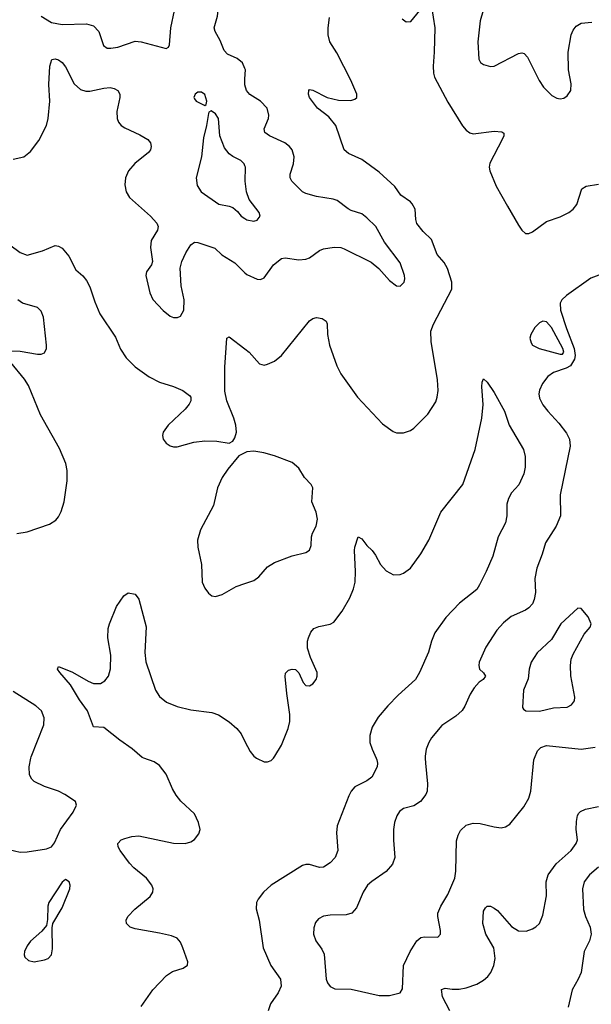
# Model space of a CAD drawing. Header units: inches. Extents: x 990586 to 1117858, y 769490 to 892071.
# Tile 116 of 248: x 1068707 to 1071988, y 818587 to 824237. Entities that reach past the tile are written whole.
import ezdxf

# ---------------------------------------------------------------- set-up
doc = ezdxf.new("R2010")
doc.units = ezdxf.units.IN
doc.header["$MEASUREMENT"] = 0
for name, color, linetype in [('B0861', 7, 'Continuous'), ('B0862', 7, 'Continuous'), ('B0871', 7, 'Continuous'), ('B0872', 7, 'Continuous')]:
    doc.layers.add(name, color=color, linetype=linetype)

msp = doc.modelspace()

# ---------------------------------------------------------------- linework, layer by layer
at = {"layer": 'B0861', "color": 6}
for points, elevation in [([(1068577, 819490), (1068710, 819459.1), (1068750, 819460.7), (1068861.1, 819478.9), (1068890, 819490.2), (1068906, 819514), (1068941.7, 819590), (1069013.6, 819690), (1069032.4, 819730), (1069026.6, 819750), (1068966.9, 819790), (1068929.2, 819810), (1068850, 819836.7), (1068790, 819865.5), (1068777.7, 819877.7), (1068764.1, 819904.1), (1068761.8, 819950), (1068771.3, 820000)], 2800), ([(1069405.1, 818574.9), (1069471.3, 818668.7), (1069550, 818751.1), (1069584.9, 818775.1), (1069645.9, 818794.1), (1069669.5, 818810.5), (1069671.7, 818830), (1069644.1, 818910), (1069630, 818942.5), (1069610, 818965.9), (1069578.7, 818978.7), (1069510, 818994.6), (1069370, 819018.9), (1069341.9, 819030), (1069320.9, 819050), (1069318.5, 819070), (1069328.6, 819090), (1069367.4, 819132.6), (1069455.7, 819204.3), (1069471.1, 819230), (1069472.5, 819250), (1069465.8, 819270), (1069434.2, 819310), (1069361.4, 819370), (1069336.7, 819396.7), (1069282.8, 819470), (1069271.6, 819490), (1069270.9, 819510), (1069289.9, 819530), (1069310, 819538.7), (1069350, 819549.2), (1069390, 819552.8), (1069590, 819512.2), (1069656.2, 819510), (1069690, 819519.4), (1069710, 819531.7), (1069735.9, 819564.1), (1069743, 819590), (1069733.7, 819630), (1069710, 819679.4), (1069632.9, 819752.9), (1069606, 819786), (1069583.4, 819823.4), (1069547.3, 819907.3), (1069510, 819957.4), (1069479, 819979), (1069420.2, 820000)], 2700)]:
    msp.add_lwpolyline(points, dxfattribs=dict(at, elevation=elevation))
at = {"layer": 'B0861', "color": 6, "elevation": 2800}
msp.add_lwpolyline([(1068970, 819302.9), (1068950, 819287.3), (1068874.9, 819170), (1068868.1, 819150), (1068867.6, 819072.4), (1068860.3, 819039.7), (1068833.5, 819006.5), (1068770, 818949.7), (1068750, 818922.6), (1068734.5, 818890), (1068732.2, 818870), (1068737.1, 818857.1), (1068757.6, 818837.6), (1068790, 818830.9), (1068850, 818842.3), (1068869.9, 818850.1), (1068889, 818871), (1068895.2, 818904.8), (1068894, 819026), (1068897.6, 819050), (1068950, 819140.5), (1068995.5, 819250), (1068997.6, 819270), (1068990.9, 819290)], close=True, dxfattribs=at)
at = {"layer": 'B0862', "color": 6}
for points, elevation in [([(1070000, 823957.3), (1069986.1, 823990), (1069955, 824015), (1069899.5, 824039.5), (1069880.1, 824060.1), (1069858.2, 824118.2), (1069828.1, 824170), (1069824.1, 824190), (1069841.8, 824258.2), (1069845.4, 824290), (1069839.5, 824330), (1069831.6, 824350), (1069730, 824491.9), (1069690, 824539.6), (1069638.2, 824658.2), (1069592.1, 824710), (1069575.3, 824750), (1069569.8, 824770), (1069590, 824781.5), (1069627.1, 824747.1), (1069753.9, 824650), (1069890, 824569.5), (1070000, 824512.6)], 2900), ([(1068830, 824256.6), (1068890, 824220.2), (1068950, 824210.5), (1069090, 824212.6), (1069130, 824201.8), (1069160.4, 824170), (1069187.2, 824090), (1069210, 824074.7), (1069230, 824072.9), (1069270, 824078.8), (1069370, 824113.9), (1069404.7, 824110), (1069548, 824072), (1069560.5, 824079.5), (1069567.1, 824092.9), (1069574, 824190), (1069595.7, 824290)], 3000), ([(1068670, 823437.3), (1068730, 823450.8), (1068770, 823480.3), (1068817, 823543), (1068860.2, 823630), (1068870.4, 823670), (1068879.2, 823770), (1068874.2, 823865.8), (1068879.6, 823970), (1068890.7, 824009.3), (1068910, 824013), (1068930, 824006.3), (1068951.6, 823991.6), (1068970, 823966.9), (1069019.2, 823870), (1069056, 823836), (1069086.5, 823826.5), (1069110, 823826.8), (1069190, 823844.3), (1069227.3, 823847.3), (1069250, 823843.3), (1069270, 823830.7), (1069281.1, 823810), (1069282.5, 823790), (1069265.5, 823710), (1069267.3, 823670), (1069274.7, 823650), (1069290.1, 823630), (1069310, 823616.7), (1069397, 823577), (1069442.2, 823550), (1069457.6, 823530), (1069462.3, 823510), (1069458, 823490), (1069445.7, 823474.3), (1069368.7, 823411.3), (1069332.2, 823370), (1069313.5, 823330), (1069310.1, 823290), (1069318.6, 823250), (1069337.5, 823217.5), (1069457.5, 823110), (1069494.3, 823070), (1069501.6, 823050), (1069497.4, 823030), (1069460.8, 822970), (1069458.4, 822930), (1069470.1, 822850), (1069463.2, 822830), (1069434.1, 822790), (1069431.1, 822770), (1069454.6, 822670), (1069470.5, 822630.5), (1069530, 822568.3), (1069570, 822535.4), (1069590, 822527.8), (1069612, 822528), (1069630, 822536.6), (1069650, 822569.4), (1069651.6, 822630), (1069634.6, 822710), (1069628.2, 822811.8), (1069637.1, 822850), (1069661, 822899), (1069690, 822944.6), (1069710, 822960.3), (1069730, 822958.8), (1069826.2, 822926.2), (1069867.4, 822887.4), (1069941.1, 822841.1), (1070000, 822784)], 2900), ([(1070000, 823863.7), (1069998.4, 823870), (1070000, 823896.9)], 2900), ([(1070000, 823397.9), (1069995.8, 823410), (1069975.4, 823430), (1069930, 823451.9), (1069910, 823466.6), (1069882.7, 823502.7), (1069856.5, 823570), (1069848.7, 823670), (1069830, 823697.4), (1069805.8, 823714.2), (1069792.6, 823707.4), (1069790, 823699), (1069780.1, 823630), (1069761.3, 823558.7), (1069751.2, 823450), (1069720.8, 823330), (1069726.6, 823286.6), (1069749.6, 823249.6), (1069850, 823177.9), (1069910, 823167.1), (1069930, 823158.8), (1069956.7, 823136.7), (1069977.3, 823110), (1070000, 823095.7)], 3000), ([(1068650, 822944.7), (1068710, 822900.6), (1068750, 822886.3), (1068838.4, 822910), (1068910, 822941.1), (1068930, 822936.9), (1068950, 822925.8), (1068990, 822880.7), (1069030, 822801.7), (1069070, 822766.7), (1069090, 822740.8), (1069110, 822704), (1069138.5, 822618.5), (1069167.7, 822550), (1069256.1, 822416.1), (1069285.5, 822345.5), (1069317.4, 822297.4), (1069370, 822245), (1069450, 822188.4), (1069510, 822157.5), (1069590, 822132.9), (1069642.8, 822110), (1069681, 822081), (1069689.3, 822070), (1069689.4, 822050), (1069680.2, 822030), (1069657.5, 822002.5), (1069559.5, 821910), (1069529.6, 821870), (1069526, 821850), (1069530.8, 821830), (1069547.1, 821807.1), (1069570, 821790.8), (1069590, 821785.1), (1069610, 821785.5), (1069707.2, 821812.8), (1069770, 821819.5), (1069838.6, 821818.6), (1069910, 821806.4), (1069930, 821818.4), (1069942.2, 821837.8), (1069950.6, 821869.4), (1069946.7, 821910), (1069935.9, 821950), (1069896.6, 822050), (1069884.7, 822104.7), (1069883.9, 822243.9), (1069895.1, 822410), (1069910, 822417.1), (1070000, 822348)], 2800), ([(1068662.8, 822337.2), (1068710, 822335.2), (1068810, 822318.5), (1068830, 822318), (1068850, 822325.5), (1068860.6, 822350), (1068861.8, 822370), (1068843.4, 822530), (1068830, 822565.3), (1068810, 822584.8), (1068722.7, 822610), (1068697.1, 822630)], 2800), ([(1068690, 821288.3), (1068750, 821297.4), (1068877.8, 821342.2), (1068914.4, 821365.6), (1068930, 821384.5), (1068945.5, 821414.5), (1068962.1, 821470), (1068979.2, 821590), (1068980.1, 821650), (1068971.8, 821690), (1068935.9, 821775.9), (1068825.8, 821970), (1068757.9, 822137.9), (1068734.5, 822174.5), (1068656.4, 822270)], 2800), ([(1070000, 821752.3), (1069965.7, 821734.3), (1069901.5, 821658.5), (1069869.6, 821610.4), (1069843.2, 821550), (1069818.5, 821450), (1069745.2, 821310), (1069728.5, 821250), (1069729.7, 821210), (1069751, 821110), (1069753.9, 821010), (1069770, 820974.9), (1069790, 820946.9), (1069810, 820931.1), (1069830, 820926.8), (1069870, 820938.8), (1069950, 820984.4), (1070000, 821001.7)], 2800), ([(1069420.2, 820000), (1069410, 820003.6), (1069352.4, 820052.4), (1069281.7, 820101.7), (1069190, 820175.2), (1069130, 820178.7), (1069097, 820270), (1069050, 820333.5), (1068999.2, 820419.2), (1068937.5, 820490), (1068925, 820510), (1068930, 820524.4), (1069010, 820492.3), (1069100.5, 820440.5), (1069130, 820428.1), (1069170, 820427.2), (1069196.3, 820443.7), (1069216.5, 820470), (1069229.1, 820510.9), (1069229.5, 820590), (1069213.8, 820690), (1069215.8, 820744.2), (1069222.4, 820770), (1069263.1, 820870), (1069305.1, 820930), (1069330, 820948), (1069370, 820940.3), (1069391.8, 820911.8), (1069433.8, 820753.8), (1069425.3, 820605.3), (1069431.5, 820551.5), (1069487.2, 820390), (1069510, 820352.4), (1069550, 820320.1), (1069610, 820295.2), (1069690, 820276.2), (1069810, 820262.1), (1069848, 820248), (1069910, 820208.1), (1069954, 820170), (1069977.9, 820137.9), (1070000, 820095.6)], 2700), ([(1068771.3, 820000), (1068772.7, 820007.3), (1068844.8, 820190), (1068847.9, 820230), (1068832.1, 820270), (1068799.5, 820299.5), (1068670, 820381)], 2800)]:
    msp.add_lwpolyline(points, dxfattribs=dict(at, elevation=elevation))
at = {"layer": 'B0862', "color": 6, "elevation": 3000}
msp.add_lwpolyline([(1069730, 823820.7), (1069714.9, 823810), (1069707, 823790), (1069710, 823783.1), (1069719.6, 823770), (1069770, 823744.9), (1069777.6, 823750), (1069781.5, 823770), (1069770, 823808.4), (1069750, 823820.6)], close=True, dxfattribs=at)
at = {"layer": 'B0871', "color": 6}
for points, elevation in [([(1070752.8, 820000), (1070757.5, 819990), (1070761.4, 819970), (1070758.6, 819950), (1070728.4, 819890), (1070699.5, 819870), (1070630, 819834.9), (1070610, 819810.4), (1070596.2, 819783.8), (1070528.9, 819610), (1070525.7, 819570), (1070533.1, 819470), (1070517.5, 819430), (1070490, 819399.2), (1070450, 819374.4), (1070428.1, 819371.9), (1070370, 819389), (1070350, 819389.1), (1070330, 819382.9), (1070149.5, 819270.5), (1070105.8, 819230), (1070075.3, 819190), (1070067, 819170), (1070065.2, 819134.8), (1070080.7, 819070), (1070104.8, 818910), (1070147.8, 818810), (1070203.4, 818730), (1070207.5, 818690), (1070190, 818651.8), (1070146.9, 818590), (1070132.3, 818550)], 2700), ([(1070065.6, 820000), (1070070, 819996.8), (1070110, 819978.6), (1070130, 819977.2), (1070150, 819986), (1070163, 820000)], 2700), ([(1071035.1, 820000), (1071035.3, 819970), (1071048.6, 819851.4), (1071046.5, 819810), (1071038.9, 819790), (1071008.4, 819750), (1070970, 819725.9), (1070910, 819709.9), (1070887.9, 819692.1), (1070871.8, 819668.2), (1070858.6, 819630), (1070852, 819590), (1070852.1, 819527.9), (1070860.1, 819430), (1070847.2, 819390), (1070810.9, 819349.1), (1070727.9, 819292.1), (1070704, 819270), (1070678.6, 819230), (1070639.7, 819140.3), (1070613.1, 819110), (1070580.4, 819099.6), (1070490, 819098.9), (1070450, 819092.4), (1070422.3, 819077.7), (1070404.1, 819055.9), (1070394.8, 819025.2), (1070393.3, 818990), (1070406.5, 818950), (1070442.1, 818902.1), (1070454, 818874), (1070466.4, 818730), (1070473.1, 818710), (1070488.4, 818688.4), (1070515.5, 818675.5), (1070610, 818672.5), (1070770, 818637.7), (1070830, 818637), (1070890, 818652.5), (1070904.8, 818675.2), (1070910.6, 818810), (1070949.1, 818890), (1070985.8, 818950), (1071010, 818969.5), (1071030, 818974), (1071107.9, 818972.1), (1071122.4, 818990), (1071122.8, 819010), (1071106.4, 819090), (1071107.7, 819110), (1071124.1, 819150), (1071164.2, 819215.8), (1071205.3, 819310), (1071210.9, 819350), (1071215, 819525), (1071222.8, 819557.2), (1071236.2, 819583.8), (1071270, 819613.9), (1071310, 819625.5), (1071350, 819623.3), (1071430, 819604.6), (1071470, 819600.1), (1071495.7, 819604.3), (1071519.7, 819620.3), (1071600.2, 819719.8), (1071629.6, 819770.4), (1071641, 819810), (1071658.7, 819990), (1071662.6, 820000)], 2800), ([(1071176.4, 818550), (1071133.7, 818630), (1071127.7, 818672.3), (1071150, 818679.2), (1071190, 818673.5), (1071230, 818674), (1071270, 818681.4), (1071330, 818701.3), (1071370, 818724.2), (1071394.1, 818745.9), (1071411.4, 818770), (1071428.5, 818810), (1071435.4, 818850), (1071428.3, 818910), (1071382.3, 818990), (1071366, 819050), (1071370, 819121.1), (1071380, 819140), (1071390, 819150.1), (1071410, 819149.1), (1071430, 819139.1), (1071450, 819124.6), (1071530, 819032.6), (1071570, 819007.9), (1071613.7, 819006.3), (1071650, 819019.2), (1071670, 819031.6), (1071690, 819051.1), (1071710, 819097.3), (1071730, 819210), (1071728.6, 819290), (1071740.8, 819330), (1071786.5, 819393.5), (1071871.4, 819468.6), (1071901.2, 819510), (1071907.7, 819530), (1071901.4, 819590), (1071903.5, 819636.5), (1071908, 819670), (1071915.8, 819684.2), (1071926.2, 819693.8), (1071953.7, 819706.3), (1072030, 819721)], 2700), ([(1072030, 819373.4), (1071978, 819330), (1071947, 819290), (1071936.9, 819250), (1071943.5, 819130), (1071955.2, 819090), (1071982.2, 819030), (1071986.4, 818990), (1071977.1, 818950), (1071947.2, 818890), (1071929, 818770), (1071911.9, 818730), (1071877.3, 818670), (1071854.3, 818570)], 2700)]:
    msp.add_lwpolyline(points, dxfattribs=dict(at, elevation=elevation))
at = {"layer": 'B0872', "color": 6}
for points, elevation in [([(1070901.5, 824241.5), (1070925.9, 824225.9), (1070952.2, 824227.8), (1071004.1, 824290)], 2800), ([(1071070, 824313.2), (1071089.7, 824190), (1071086.6, 824050), (1071079.5, 823970), (1071081.6, 823930), (1071088.2, 823908.2), (1071164.2, 823764.2), (1071248.1, 823628.1), (1071270, 823602.6), (1071290, 823588.8), (1071310, 823582.7), (1071430, 823597.4), (1071473.5, 823593.5), (1071485.8, 823585.8), (1071485.4, 823570), (1071476.8, 823550), (1071406.1, 823413.9), (1071402.2, 823390), (1071404.5, 823370), (1071442.6, 823282.6), (1071506.7, 823166.7), (1071570, 823058.6), (1071590, 823029.3), (1071610, 823010.5), (1071630, 823009.7), (1071650, 823020.1), (1071730, 823079.4), (1071810, 823105.4), (1071858.6, 823130), (1071884.1, 823150), (1071904.2, 823175.8), (1071932.8, 823267.2), (1071958.2, 823281.8), (1072030, 823292.4)], 2800), ([(1071366.3, 824290), (1071349.8, 824230), (1071335.8, 824110), (1071342.2, 824010), (1071352.4, 823992.4), (1071370, 823979.3), (1071410, 823968.3), (1071430, 823970.4), (1071570, 824042.9), (1071590, 824046.9), (1071602.3, 824042.3), (1071621.3, 824021.3), (1071689.1, 823889.1), (1071713.9, 823850), (1071761.5, 823801.5), (1071790, 823786.8), (1071810, 823783.4), (1071830, 823787.6), (1071850, 823800.8), (1071871, 823830), (1071872.3, 823870), (1071856.1, 823950), (1071855.4, 824050), (1071872.3, 824150), (1071883.4, 824176.6), (1071900.5, 824199.5), (1071930, 824217.1), (1071990, 824224)], 2900), ([(1070000, 822348), (1070023.5, 822330), (1070082.7, 822262.7), (1070110, 822255.5), (1070130, 822259.5), (1070170, 822278.1), (1070210, 822309.5), (1070370, 822508.1), (1070390, 822521.9), (1070410, 822527.2), (1070442.6, 822522.6), (1070466.3, 822506.3), (1070471.2, 822491.2), (1070472.9, 822430), (1070485.3, 822370), (1070527.2, 822250), (1070550, 822205.1), (1070646.6, 822070), (1070790, 821918.3), (1070850, 821874.8), (1070870, 821867.1), (1070910, 821865.5), (1070950, 821879.8), (1070970, 821893.6), (1071050, 821973.1), (1071095.4, 822044.6), (1071103.9, 822070), (1071109, 822110), (1071105.4, 822170), (1071068.7, 822390), (1071067.2, 822450), (1071081.5, 822490), (1071187.5, 822690), (1071187, 822730), (1071162, 822810), (1071143.4, 822843.4), (1071103.7, 822890), (1071070, 822975.7), (1071021.9, 823021.9), (1070987.4, 823067.4), (1070981.1, 823090), (1070976, 823150), (1070960, 823180), (1070950, 823191.9), (1070893.9, 823230), (1070859.5, 823279.5), (1070770, 823362.5), (1070670, 823434.7), (1070594.5, 823470), (1070569.9, 823489.9), (1070521.6, 823630), (1070480.5, 823680.5), (1070417.2, 823730), (1070370.5, 823790), (1070365.3, 823810), (1070365.8, 823830), (1070370, 823836), (1070390, 823833.5), (1070472, 823790), (1070536, 823776), (1070607.4, 823772.6), (1070630, 823780.2), (1070642.8, 823790), (1070643, 823810), (1070607.4, 823890), (1070526.5, 824046.5), (1070486.8, 824110), (1070476.7, 824150), (1070477.4, 824190), (1070486.1, 824250)], 2800), ([(1070000, 823896.9), (1070003.1, 823950), (1070000, 823957.3)], 2900), ([(1070000, 822784), (1070010, 822774.3), (1070070, 822747.3), (1070090, 822747), (1070110, 822756.6), (1070163.5, 822830), (1070210, 822866.1), (1070230, 822871), (1070310, 822858.4), (1070350, 822862.4), (1070370, 822870.3), (1070427.9, 822912.1), (1070450, 822922.6), (1070511.9, 822931.9), (1070550, 822929.2), (1070570, 822922.7), (1070725.2, 822845.2), (1070769.1, 822810), (1070830, 822739.8), (1070870, 822710.1), (1070890, 822708.9), (1070913.7, 822730), (1070918.5, 822750), (1070916.6, 822770), (1070890, 822842), (1070800, 822960), (1070750.6, 823050.6), (1070700.3, 823100.3), (1070670, 823123.8), (1070610, 823142.3), (1070592.1, 823152.1), (1070530, 823198.7), (1070506.4, 823206.4), (1070410, 823221.7), (1070350, 823239), (1070330, 823250.2), (1070269.6, 823310), (1070258.6, 823330), (1070258.8, 823350), (1070278.8, 823410), (1070282.4, 823450), (1070270.3, 823490), (1070255.1, 823510), (1070229.5, 823530), (1070140.3, 823570), (1070114.5, 823590), (1070109.7, 823610), (1070134.3, 823670), (1070137.5, 823690), (1070127, 823730), (1070090, 823769.7), (1070028.8, 823808.8), (1070008.5, 823830), (1070000, 823863.7)], 2900), ([(1070000, 823095.7), (1070010, 823089.4), (1070050, 823081.4), (1070070, 823087.3), (1070088.1, 823110), (1070082.1, 823130), (1070025, 823205), (1070008.7, 823248.7), (1070001, 823310), (1070002.7, 823390), (1070000, 823397.9)], 3000), ([(1072132.4, 822810), (1071985.8, 822754.2), (1071845, 822655), (1071818.2, 822630), (1071808.6, 822610), (1071811.3, 822570), (1071844.7, 822464.7), (1071890.1, 822349.9), (1071894.4, 822310), (1071891.3, 822288.7), (1071868.5, 822250), (1071843.4, 822236.6), (1071770, 822211.6), (1071738.9, 822190), (1071708.6, 822150), (1071689.6, 822110.4), (1071686.1, 822090), (1071690, 822065.6), (1071710, 822027.4), (1071738.6, 821990), (1071802, 821922), (1071845.1, 821865.1), (1071862.4, 821830), (1071866.8, 821790), (1071808.6, 821510), (1071810.2, 821390), (1071786.7, 821330), (1071724.3, 821235.7), (1071706.3, 821170), (1071675.3, 821090), (1071663.4, 821030), (1071667.7, 820950), (1071660.5, 820910), (1071650, 820885.5), (1071630, 820861.7), (1071610.9, 820849.1), (1071527.4, 820812.6), (1071483.3, 820776.7), (1071446.1, 820733.9), (1071383, 820637), (1071344.7, 820550), (1071341.6, 820530), (1071347, 820510), (1071370, 820489.5), (1071380.1, 820470), (1071366.5, 820450), (1071344.9, 820435.1), (1071316.4, 820403.6), (1071293, 820367), (1071262.5, 820297.5), (1071246.6, 820273.4), (1071210, 820240.9), (1071130, 820185.9), (1071070, 820115.2), (1071054.4, 820090), (1071039.7, 820050), (1071035.1, 820010), (1071035.1, 820000)], 2800), ([(1070163, 820000), (1070172.3, 820010), (1070210, 820074), (1070247.6, 820170), (1070257.1, 820210), (1070257.6, 820250), (1070239.8, 820370), (1070231.3, 820468.7), (1070233.5, 820486.5), (1070250, 820504.6), (1070270, 820510.3), (1070290, 820507.2), (1070310, 820488.5), (1070333.4, 820433.4), (1070350, 820416), (1070370, 820414.3), (1070390, 820425.6), (1070408.1, 820450), (1070415.1, 820470), (1070414.9, 820490), (1070376.2, 820576.2), (1070358.8, 820630), (1070358.5, 820670), (1070363.8, 820690), (1070378.3, 820721.7), (1070396.1, 820743.9), (1070424.5, 820755.5), (1070490, 820767.9), (1070510, 820780.2), (1070557.9, 820842.1), (1070601.2, 820918.8), (1070622.6, 820970), (1070631.6, 821010), (1070634.8, 821070), (1070628.1, 821190), (1070630.4, 821210), (1070650, 821268.5), (1070670, 821257.3), (1070699.4, 821219.4), (1070730.2, 821190), (1070750, 821164.6), (1070778, 821110), (1070810, 821074.3), (1070852.2, 821052.2), (1070890, 821053.1), (1070910, 821060.9), (1070950, 821089.4), (1071010, 821172.2), (1071054.8, 821250), (1071123.8, 821410), (1071250.7, 821570), (1071321.2, 821770), (1071359, 821950), (1071367.9, 822027.9), (1071358.8, 822130), (1071362.3, 822157.7), (1071370, 822176.4), (1071390, 822157.8), (1071430, 822097.7), (1071488.7, 821990), (1071516.2, 821910), (1071599.3, 821770), (1071607.3, 821730), (1071609, 821670), (1071600.3, 821630), (1071572.4, 821567.6), (1071530, 821521.1), (1071511.8, 821490), (1071503.7, 821456.3), (1071503.8, 821390), (1071495.9, 821350), (1071454, 821270), (1071422.1, 821157.9), (1071385.2, 821070), (1071346.7, 820993.3), (1071330, 820967), (1071230.5, 820889.5), (1071152.8, 820807.2), (1071090, 820718.6), (1071070.1, 820669.9), (1071052.6, 820607.4), (1071001.4, 820490), (1070978.9, 820450), (1070879.5, 820360.5), (1070820.1, 820299.9), (1070764.9, 820235.1), (1070730, 820176.7), (1070715.8, 820130), (1070716, 820090), (1070729.2, 820050), (1070752.8, 820000)], 2700), ([(1070000, 821001.7), (1070050, 821018.9), (1070079.3, 821040.7), (1070130, 821096.3), (1070170, 821122.3), (1070270, 821161.1), (1070350, 821180.1), (1070370, 821192.3), (1070379.7, 821220.3), (1070381.9, 821270), (1070387.1, 821290), (1070408.5, 821331.5), (1070415.9, 821370), (1070409.3, 821410), (1070384.5, 821470), (1070389, 821550), (1070379.7, 821570), (1070342.4, 821610), (1070310, 821663.6), (1070270, 821696), (1070170, 821733.7), (1070108.4, 821751.6), (1070050, 821761.9), (1070010, 821757.6), (1070000, 821752.3)], 2800), ([(1070000, 820095.6), (1070030, 820038), (1070050.8, 820010.8), (1070065.6, 820000)], 2700), ([(1071662.6, 820000), (1071678.7, 820041.3), (1071698.9, 820061.1), (1071731.4, 820071.4), (1071930, 820051.2), (1072010, 820062.9)], 2800)]:
    msp.add_lwpolyline(points, dxfattribs=dict(at, elevation=elevation))
for points, elevation in [([(1071710, 822507.2), (1071690, 822497.6), (1071663, 822470), (1071639.9, 822430), (1071635.5, 822410), (1071641.9, 822381.9), (1071650.6, 822370), (1071688.9, 822350), (1071810, 822317), (1071821.7, 822318.3), (1071829.8, 822330), (1071824.9, 822350), (1071759.6, 822470), (1071730, 822503.5)], 2800), ([(1071910, 820860.1), (1071812.8, 820770), (1071759.9, 820680.1), (1071676.3, 820603.7), (1071642, 820550), (1071631.9, 820510), (1071626.1, 820453.9), (1071599.2, 820390), (1071593.5, 820290), (1071599.4, 820279.4), (1071612.7, 820270), (1071690, 820268.6), (1071770, 820288.4), (1071850, 820291.9), (1071875, 820305), (1071890.9, 820329.1), (1071892.4, 820350), (1071870.7, 820470.7), (1071868.1, 820531.9), (1071872.2, 820567.8), (1071883.7, 820596.3), (1071947.6, 820710), (1071981, 820750), (1071987, 820770), (1071970.2, 820810.2), (1071930, 820858.7)], 2900)]:
    msp.add_lwpolyline(points, close=True, dxfattribs=dict(at, elevation=elevation))

doc.saveas('drawing.dxf')
